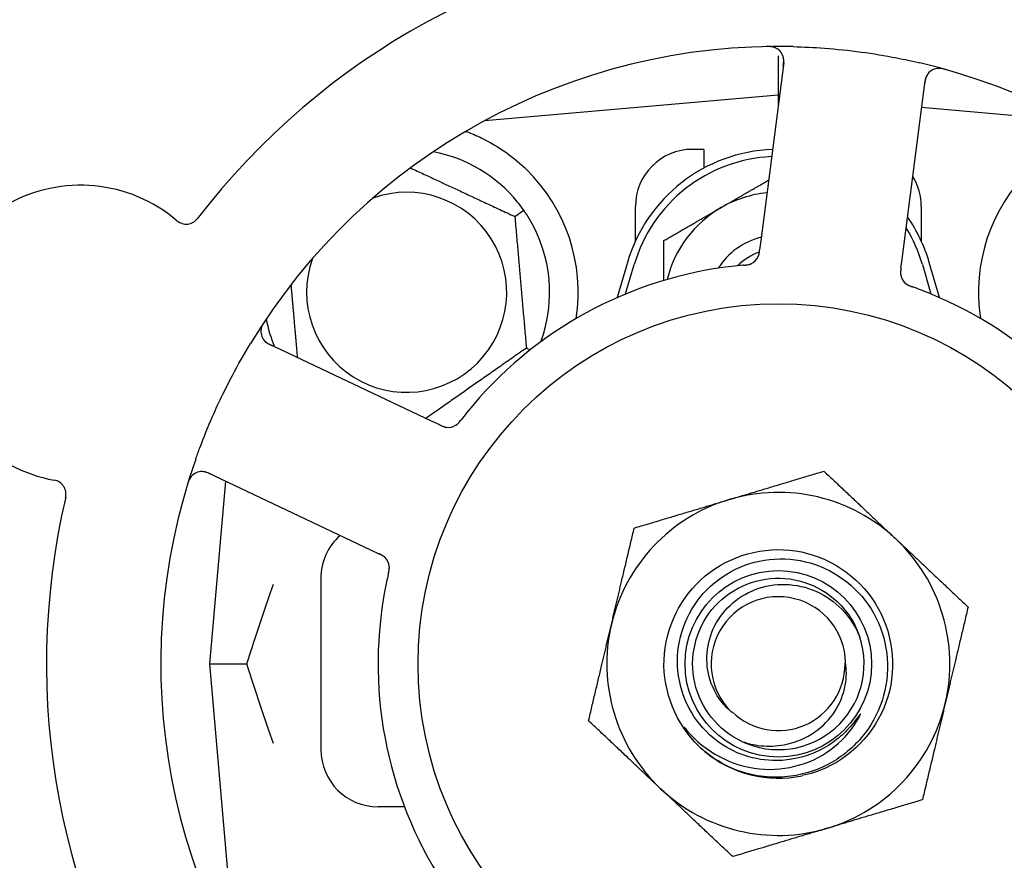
# Model space of a CAD drawing. Header units: inches. Extents: x 24 to 1128, y -58 to 748.
# Tile 47 of 256: x 137.89 to 140.04, y 237.15 to 238.99. Entities that reach past the tile are written whole.
import ezdxf

# ---------------------------------------------------------------- set-up
doc = ezdxf.new("R2010")
doc.units = ezdxf.units.IN
doc.header["$LTSCALE"] = 32
doc.header["$MEASUREMENT"] = 0
doc.layers.add('Dimension (ANSI)', color=7, linetype='Continuous', lineweight=25)
doc.layers.add('Visible (ANSI)', color=7, linetype='Continuous', lineweight=30)
doc.styles.add('Note Text (ANSI)', font='tahoma.ttf')
doc.dimstyles.new('SB Fraction-16 (ANSI)', dxfattribs={"dimscale": 32, "dimtxt": 0.125, "dimasz": 0.098425, "dimexe": 0.125, "dimexo": 0.0625, "dimgap": 0.031496, "dimtad": 0, "dimtih": 1, "dimtoh": 1, "dimdec": 4, "dimrnd": 1e-08, "dimzin": 0, "dimdsep": 46, "dimlunit": 5, "dimtxsty": 'Note Text (ANSI)', "dimcen": 0.09, "dimdle": 0.393701, "dimclrd": 256, "dimclre": 256, "dimclrt": 256, "dimadec": 0, "dimazin": 3, "dimtfac": 0.96, "dimtofl": 0, "dimtmove": 0, "dimatfit": 3, "dimfxl": 1, "dimfrac": 2, "dimtolj": 1, "dimtzin": 12, "dimlwd": -1, "dimlwe": -1, "dimarcsym": 0})

# ---------------------------------------------------------------- blocks, each defined once
blk = doc.blocks.new('*D16')
at = {"layer": 'Defpoints', "color": 0, "transparency": 16777216}
for p in [(169.8497, 459.4837), (76.4594, 171.772), (131.9122, 171.772)]:
    blk.add_point(p, dxfattribs=at)
at = {"layer": 'Dimension (ANSI)', "transparency": 16777216}
for p, q in [((167.8497, 459.4837), (72.4594, 459.4837)), ((76.4594, 456.3341), (76.4594, 319.1609)), ((76.4594, 174.9216), (76.4594, 312.0948)), ((129.9122, 171.772), (72.4594, 171.772))]:
    blk.add_line(p, q, dxfattribs=at)
for points in [[(75.9345, 456.3341), (76.9844, 456.3341), (76.4594, 459.4837)], [(75.9345, 174.9216), (76.9844, 174.9216), (76.4594, 171.772)]]:
    blk.add_solid(points, dxfattribs=at)
at = {"layer": 'Dimension (ANSI)', "transparency": 16777216, "insert": (64.2727, 318.153), "char_height": 4, "attachment_point": 1, "style": 'Note Text (ANSI)'}
blk.add_mtext('\\A1;287 11/16', dxfattribs=at)

msp = doc.modelspace()

# ---------------------------------------------------------------- linework, layer by layer
at = {"layer": 'Visible (ANSI)'}
for p, q in [((139.54541, 238.90794), (139.54541, 238.82195)), ((139.55718, 238.89283), (139.50713, 238.50302)), ((139.81609, 238.46335), (139.86614, 238.85316)), ((139.54541, 238.82195), (138.90343, 238.76578)), ((139.54541, 238.82195), (139.54541, 238.80119)), ((139.54805, 238.82172), (139.54541, 238.82195)), ((140.1874, 238.76578), (139.85862, 238.79455)), ((138.90666, 238.76753), (138.90666, 238.76607)), ((139.38291, 238.7032), (139.35791, 238.7032)), ((139.38291, 238.7032), (139.38291, 238.66237)), ((138.96938, 238.55628), (138.9889, 238.56994)), ((139.23291, 238.50266), (139.23291, 238.5782)), ((139.85791, 238.5782), (139.85791, 238.50266)), ((139.50713, 238.50302), (139.50459, 238.48329)), ((139.21541, 238.4557), (139.19308, 238.37913)), ((139.81356, 238.44364), (139.81609, 238.46335)), ((139.89774, 238.37913), (139.87541, 238.4557)), ((139.21166, 238.38705), (139.23041, 238.45133)), ((139.86041, 238.45133), (139.87916, 238.38705)), ((138.78723, 238.10916), (138.43196, 238.27722)), ((138.99454, 238.2687), (139.00297, 238.26477)), ((138.80519, 238.10066), (138.78723, 238.10916)), ((138.29876, 237.99563), (138.65402, 237.82758)), ((138.33661, 237.97773), (138.30166, 237.5782)), ((138.65402, 237.82758), (138.67201, 237.81907)), ((138.54541, 237.7657), (138.54541, 237.3907)), ((138.30166, 237.5782), (138.38313, 237.5782)), ((138.30166, 237.5782), (138.35783, 236.93622)), ((138.72812, 237.2657), (138.67041, 237.2657))]:
    msp.add_line(p, q, dxfattribs=at)
for radius in [0.7875, 0.20385]:
    msp.add_circle((139.54541, 237.5782), radius, dxfattribs=at)
for centre, radius, start, end in [((139.54541, 237.5782), 1.6, 94.81714, 142.5497), ((139.54541, 237.5782), 1.35, 88.62287, 148.74397), ((139.52618, 238.89681), 0.03125, 352.68342, 90.83549), ((139.54541, 237.5782), 1.35, 16.62287, 76.74397), ((139.89714, 238.84918), 0.03125, 74.53135, 172.68342), ((138.73291, 238.3907), 0.3125, 39.15807, 79.28378), ((139.54541, 238.35945), 0.34375, 92.10255, 163.7398), ((139.35791, 238.5782), 0.125, 90, 180), ((139.54541, 238.35945), 0.32812, 92.55546, 163.7398), ((138.73291, 238.3907), 0.375, 351.21293, 45.72238), ((140.35791, 238.3907), 0.375, 134.27762, 188.78707), ((139.73291, 238.5782), 0.125, 0, 31.69426), ((138.01998, 238.29981), 0.325, 49.56477, 259.80207), ((138.73291, 238.3907), 0.21875, 160.34111, 109.65889), ((139.54541, 238.35945), 0.25, 95.68783, 120), ((139.54541, 238.35945), 0.25, 120, 166.26096), ((138.25104, 238.57097), 0.03125, 229.56477, 322.51231), ((138.73291, 238.3907), 0.3125, 339.72028, 30.84193), ((139.54541, 238.35945), 0.34375, 16.2602, 34.73634), ((139.54541, 238.35945), 0.32812, 16.2602, 31.61609), ((139.54541, 238.35945), 0.15607, 103.81163, 147.53073), ((139.54541, 238.35945), 0.126, 109.2275, 134.92348), ((139.47286, 238.48154), 0.03125, 293.46904, 335.46837), ((139.54541, 237.5782), 0.875, 96.19111, 141.17573), ((139.84382, 238.43391), 0.03125, 190.67765, 232.13682), ((139.54541, 237.5782), 0.875, 24.19111, 69.17573), ((138.73291, 238.3907), 0.3125, 190.71622, 202.42184), ((138.44533, 238.30547), 0.03125, 146.53135, 244.68342), ((138.82379, 238.12643), 0.03125, 262.67765, 304.13682), ((139.54541, 237.5782), 1.35, 160.62287, 220.74397), ((138.2854, 237.96739), 0.03125, 64.68342, 162.83549), ((137.95691, 237.94919), 0.03125, 346.85452, 79.80207), ((139.54541, 237.5782), 1.6, 166.81714, 214.5497), ((139.54541, 237.5782), 0.375, 46.68342, 106.68342), ((139.54541, 237.5782), 0.375, 106.68342, 166.68342), ((138.67041, 237.7657), 0.125, 131.64189, 180), ((139.54541, 237.5782), 0.375, 346.68342, 46.68342), ((138.66386, 237.78835), 0.03125, 5.46904, 47.46837), ((139.54541, 237.5782), 0.875, 168.19111, 213.17573), ((139.54541, 237.5782), 0.14696, 1.25861, 225.29572), ((139.54541, 237.5782), 0.375, 166.68342, 226.68342), ((139.54541, 237.5782), 0.1875, 244.71096, 18.15663), ((139.54541, 237.5782), 0.14583, 226.55117, 0.00317), ((139.54541, 237.5782), 0.375, 286.68342, 346.68342), ((138.67041, 237.3907), 0.125, 180, 270), ((139.54541, 237.5782), 0.25, 226.19222, 229.96044), ((139.54541, 237.5782), 0.25, 229.96044, 282.10596), ((139.54541, 237.5782), 0.375, 226.68342, 286.68342)]:
    msp.add_arc(centre, radius, start, end, dxfattribs=at)
for points, knots in [([(139.53936, 238.92515), (139.5391, 238.92526), (139.53877, 238.9254), (139.53765, 238.92585), (139.53677, 238.92616), (139.53475, 238.92673), (139.53352, 238.92702), (139.53135, 238.92738), (139.53066, 238.92747), (139.52891, 238.92768), (139.52781, 238.92778), (139.52548, 238.92792), (139.52422, 238.92796), (139.52225, 238.92798), (139.52152, 238.92798), (139.52006, 238.92796), (139.51935, 238.92795), (139.51863, 238.92794)], [0.051298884, 0.051298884, 0.051298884, 0.051298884, 0.057269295, 0.057269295, 0.069785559, 0.069785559, 0.08363266, 0.08363266, 0.08945843, 0.08945843, 0.097820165, 0.097820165, 0.107290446, 0.107290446, 0.113094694, 0.113094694, 0.118968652, 0.118968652, 0.118968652, 0.118968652]), ([(139.57786, 238.92781), (139.60078, 238.92726), (139.62354, 238.92613), (139.67288, 238.92244), (139.69975, 238.91962), (139.7527, 238.91245), (139.77848, 238.90819), (139.82107, 238.89987), (139.83803, 238.89622), (139.85497, 238.89223)], [-0.73118965, -0.73118965, -0.73118965, -0.73118965, -0.55244576, -0.55244576, -0.34137939, -0.34137939, -0.13566771, -0.13566771, 0, 0, 0, 0]), ([(139.55614, 238.88479), (139.55626, 238.88572), (139.55639, 238.88667), (139.55682, 238.89033), (139.55706, 238.89304), (139.55717, 238.89759), (139.55709, 238.89954), (139.55674, 238.90271), (139.55647, 238.90413), (139.55591, 238.90634), (139.55565, 238.90716), (139.55535, 238.90801), (139.55528, 238.90819), (139.55523, 238.90834)], [0, 0, 0, 0, 0.007248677, 0.007248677, 0.028564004, 0.028564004, 0.047482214, 0.047482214, 0.065361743, 0.065361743, 0.076705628, 0.076705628, 0.079955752, 0.079955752, 0.079955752, 0.079955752]), ([(139.87189, 238.8676), (139.87172, 238.86736), (139.87151, 238.86706), (139.87054, 238.86555), (139.8697, 238.86401), (139.86845, 238.86109), (139.86794, 238.85967), (139.86688, 238.85594), (139.86636, 238.85355), (139.86578, 238.85003), (139.86562, 238.849), (139.86535, 238.84701), (139.86523, 238.84605), (139.86511, 238.8451)], [0.058736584, 0.058736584, 0.058736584, 0.058736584, 0.064782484, 0.064782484, 0.086145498, 0.086145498, 0.103238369, 0.103238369, 0.123434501, 0.123434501, 0.131598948, 0.131598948, 0.13893919, 0.13893919, 0.13893919, 0.13893919]), ([(139.91228, 238.8774), (139.91167, 238.87757), (139.91108, 238.87774), (139.90946, 238.87818), (139.90842, 238.87845), (139.90648, 238.87892), (139.90558, 238.87912), (139.90325, 238.87959), (139.9018, 238.87982), (139.89927, 238.88013), (139.89814, 238.88022), (139.89621, 238.88029), (139.89538, 238.88028), (139.89372, 238.88021), (139.89293, 238.88013), (139.89204, 238.88001), (139.89185, 238.87998), (139.89169, 238.87995)], [0, 0, 0, 0, 0.005149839, 0.005149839, 0.013554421, 0.013554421, 0.020527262, 0.020527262, 0.031641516, 0.031641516, 0.041623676, 0.041623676, 0.051235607, 0.051235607, 0.06373445, 0.06373445, 0.067355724, 0.067355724, 0.067355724, 0.067355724]), ([(138.86401, 238.74204), (138.87481, 238.73801), (138.88584, 238.73329), (138.91396, 238.71971), (138.93358, 238.70834), (138.96731, 238.684), (138.98173, 238.67185), (138.99471, 238.65919)], [1.39731378, 1.39731378, 1.39731378, 1.39731378, 1.49356897, 1.49356897, 1.66386875, 1.66386875, 1.79881771, 1.79881771, 1.79881771, 1.79881771]), ([(139.50074, 238.46742), (139.50078, 238.4675), (139.50082, 238.46759), (139.50095, 238.46786), (139.50105, 238.46807), (139.50146, 238.46898), (139.50181, 238.46985), (139.50254, 238.472), (139.50292, 238.47338), (139.50355, 238.47623), (139.50381, 238.47772), (139.50414, 238.47988), (139.50423, 238.48055), (139.50437, 238.48157), (139.50442, 238.48191), (139.5045, 238.48258), (139.50454, 238.48291), (139.50459, 238.48324)], [0.038929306, 0.038929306, 0.038929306, 0.038929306, 0.040726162, 0.040726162, 0.043941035, 0.043941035, 0.054249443, 0.054249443, 0.066768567, 0.066768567, 0.078206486, 0.078206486, 0.083402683, 0.083402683, 0.086046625, 0.086046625, 0.088630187, 0.088630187, 0.088630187, 0.088630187]), ([(139.5011, 238.46814), (139.5011, 238.46814), (139.5011, 238.46815), (139.50113, 238.46821), (139.50122, 238.46842), (139.5015, 238.46905), (139.50171, 238.46955), (139.50215, 238.47068), (139.50237, 238.47132), (139.50261, 238.47213), (139.50268, 238.47234), (139.5031, 238.47387), (139.50349, 238.47566), (139.50396, 238.47857), (139.50408, 238.47944), (139.50427, 238.48081), (139.50433, 238.48128), (139.50446, 238.48224), (139.50452, 238.48275), (139.50459, 238.48324)], [0.028019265, 0.028019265, 0.028019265, 0.028019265, 0.028672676, 0.028672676, 0.033062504, 0.033062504, 0.040781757, 0.040781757, 0.051074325, 0.051074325, 0.054504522, 0.054504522, 0.075062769, 0.075062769, 0.083066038, 0.083066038, 0.087153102, 0.087153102, 0.091266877, 0.091266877, 0.091266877, 0.091266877]), ([(139.46946, 238.4499), (139.46898, 238.44986), (139.46848, 238.44981), (139.46793, 238.44976), (139.46305, 238.44933), (139.45639, 238.44868), (139.45105, 238.4481)], [0.48080563, 0.48080563, 0.48080563, 0.48080563, 0.5329828, 0.5329828, 0.5329828, 1, 1, 1, 1]), ([(139.4695, 238.4499), (139.4698, 238.44993), (139.4701, 238.44995), (139.4709, 238.45003), (139.47141, 238.45007), (139.47299, 238.45022), (139.47408, 238.45034), (139.47634, 238.45062), (139.47752, 238.4508), (139.47985, 238.45122), (139.48094, 238.45147), (139.48308, 238.45205), (139.48402, 238.45238), (139.48518, 238.45283), (139.48549, 238.45296), (139.48573, 238.45306)], [0.001596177, 0.001596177, 0.001596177, 0.001596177, 0.00393777, 0.00393777, 0.007842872, 0.007842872, 0.016055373, 0.016055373, 0.025513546, 0.025513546, 0.037191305, 0.037191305, 0.054193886, 0.054193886, 0.06155888, 0.06155888, 0.06155888, 0.06155888]), ([(139.4695, 238.4499), (139.47004, 238.44995), (139.47059, 238.45), (139.47167, 238.45009), (139.47221, 238.45014), (139.47402, 238.45032), (139.47529, 238.45046), (139.47734, 238.45075), (139.47819, 238.45088), (139.48009, 238.45124), (139.48108, 238.45147), (139.48281, 238.45195), (139.48358, 238.45221), (139.48479, 238.45266), (139.48528, 238.45287), (139.48558, 238.45299), (139.48562, 238.45301), (139.48563, 238.45302), (139.48563, 238.45302), (139.48563, 238.45302)], [0, 0, 0, 0, 0.004180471, 0.004180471, 0.008305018, 0.008305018, 0.018114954, 0.018114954, 0.025612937, 0.025612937, 0.036850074, 0.036850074, 0.047489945, 0.047489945, 0.056089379, 0.056089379, 0.058286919, 0.058286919, 0.058652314, 0.058652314, 0.058652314, 0.058652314]), ([(139.81356, 238.44364), (139.81349, 238.44312), (139.81342, 238.44259), (139.8133, 238.44156), (139.81323, 238.44106), (139.8131, 238.43993), (139.81303, 238.43931), (139.8128, 238.43709), (139.81269, 238.43567), (139.81262, 238.43343), (139.81264, 238.43246), (139.81275, 238.4307), (139.81283, 238.42993), (139.81301, 238.42867), (139.81311, 238.42812), (139.81317, 238.42779), (139.81318, 238.42775), (139.81318, 238.42775), (139.81318, 238.42775), (139.81318, 238.42775)], [0, 0, 0, 0, 0.004355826, 0.004355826, 0.008687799, 0.008687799, 0.014307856, 0.014307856, 0.029588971, 0.029588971, 0.043844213, 0.043844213, 0.054171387, 0.054171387, 0.06195455, 0.06195455, 0.063871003, 0.063871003, 0.063878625, 0.063878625, 0.063878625, 0.063878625]), ([(139.81355, 238.4436), (139.81352, 238.4433), (139.81348, 238.44301), (139.81327, 238.44139), (139.8131, 238.44002), (139.81283, 238.43716), (139.81273, 238.43564), (139.81268, 238.43294), (139.81272, 238.43172), (139.8129, 238.42946), (139.81307, 238.42838), (139.81324, 238.42748), (139.81327, 238.42735), (139.81329, 238.42723)], [0, 0, 0, 0, 0.002309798, 0.002309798, 0.012623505, 0.012623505, 0.02433842, 0.02433842, 0.035397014, 0.035397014, 0.047442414, 0.047442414, 0.049661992, 0.049661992, 0.049661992, 0.049661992]), ([(139.82404, 238.40971), (139.82423, 238.40957), (139.82446, 238.40938), (139.82517, 238.40886), (139.8257, 238.40849), (139.82683, 238.40777), (139.82743, 238.4074), (139.82867, 238.40673), (139.82929, 238.40641), (139.8308, 238.40568), (139.83174, 238.40526), (139.83315, 238.40467), (139.83357, 238.4045), (139.83512, 238.40389), (139.83628, 238.40346), (139.8378, 238.40291), (139.83818, 238.40277), (139.83872, 238.40258), (139.83889, 238.40252), (139.83905, 238.40246)], [0.044252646, 0.044252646, 0.044252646, 0.044252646, 0.05067159, 0.05067159, 0.061250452, 0.061250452, 0.07105005, 0.07105005, 0.078610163, 0.078610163, 0.087196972, 0.087196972, 0.090753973, 0.090753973, 0.100050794, 0.100050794, 0.103147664, 0.103147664, 0.104517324, 0.104517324, 0.104517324, 0.104517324]), ([(139.82434, 238.40948), (139.82434, 238.40948), (139.82436, 238.40946), (139.82447, 238.40937), (139.82458, 238.40929), (139.82494, 238.40901), (139.82523, 238.4088), (139.82624, 238.4081), (139.82703, 238.40759), (139.82878, 238.40662), (139.82972, 238.40615), (139.83194, 238.40513), (139.83329, 238.40458), (139.83592, 238.40358), (139.83723, 238.40311), (139.83869, 238.40259), (139.83887, 238.40252), (139.83905, 238.40246)], [0.030853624, 0.030853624, 0.030853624, 0.030853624, 0.032941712, 0.032941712, 0.036385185, 0.036385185, 0.042347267, 0.042347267, 0.055267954, 0.055267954, 0.065838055, 0.065838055, 0.077516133, 0.077516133, 0.087897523, 0.087897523, 0.089364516, 0.089364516, 0.089364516, 0.089364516]), ([(138.42317, 238.32859), (138.42282, 238.32806), (138.42248, 238.32755), (138.42156, 238.32615), (138.42097, 238.32524), (138.41993, 238.32354), (138.41946, 238.32275), (138.4183, 238.32068), (138.41763, 238.31937), (138.41655, 238.31706), (138.41612, 238.31601), (138.41546, 238.3142), (138.41521, 238.31341), (138.41476, 238.31181), (138.41459, 238.31103), (138.41443, 238.31014), (138.4144, 238.30996), (138.41438, 238.3098)], [0, 0, 0, 0, 0.005149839, 0.005149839, 0.013554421, 0.013554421, 0.020527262, 0.020527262, 0.031641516, 0.031641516, 0.041623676, 0.041623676, 0.051235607, 0.051235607, 0.06373445, 0.06373445, 0.067355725, 0.067355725, 0.067355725, 0.067355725]), ([(138.42001, 238.28715), (138.42019, 238.28691), (138.42041, 238.28662), (138.42154, 238.28523), (138.42275, 238.28396), (138.42513, 238.28187), (138.42633, 238.28094), (138.42955, 238.27878), (138.43166, 238.27754), (138.43483, 238.27591), (138.43577, 238.27544), (138.43757, 238.27456), (138.43844, 238.27415), (138.43931, 238.27374)], [0.058736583, 0.058736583, 0.058736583, 0.058736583, 0.064782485, 0.064782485, 0.086145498, 0.086145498, 0.103238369, 0.103238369, 0.123434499, 0.123434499, 0.131598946, 0.131598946, 0.138939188, 0.138939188, 0.138939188, 0.138939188]), ([(138.27188, 238.02611), (138.27477, 238.03432), (138.27774, 238.04251), (138.28941, 238.07376), (138.29859, 238.0964), (138.31562, 238.13538), (138.32318, 238.15176), (138.33778, 238.18182), (138.34472, 238.19552), (138.3643, 238.23256), (138.37742, 238.25571), (138.39135, 238.27867)], [-0.73117437, -0.73117437, -0.73117437, -0.73117437, -0.66329539, -0.66329539, -0.47009836, -0.47009836, -0.32966499, -0.32966499, -0.20932583, -0.20932583, 0, 0, 0, 0]), ([(138.8407, 238.10015), (138.84089, 238.10028), (138.84114, 238.10045), (138.84186, 238.10096), (138.84237, 238.10134), (138.84341, 238.1022), (138.84394, 238.10266), (138.84497, 238.10363), (138.84546, 238.10411), (138.84662, 238.10533), (138.84731, 238.10609), (138.8483, 238.10725), (138.8486, 238.1076), (138.84966, 238.10888), (138.85043, 238.10985), (138.85142, 238.11113), (138.85167, 238.11145), (138.85202, 238.1119), (138.85213, 238.11204), (138.85224, 238.11218)], [0.044252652, 0.044252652, 0.044252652, 0.044252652, 0.050671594, 0.050671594, 0.061250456, 0.061250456, 0.071050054, 0.071050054, 0.078610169, 0.078610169, 0.087196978, 0.087196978, 0.090753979, 0.090753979, 0.100050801, 0.100050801, 0.10314767, 0.10314767, 0.10451733, 0.10451733, 0.10451733, 0.10451733]), ([(138.84101, 238.10035), (138.84101, 238.10035), (138.84104, 238.10037), (138.84115, 238.10045), (138.84127, 238.10052), (138.84164, 238.10078), (138.84193, 238.10099), (138.84291, 238.10174), (138.84364, 238.10233), (138.8451, 238.1037), (138.84584, 238.10444), (138.84749, 238.10624), (138.84844, 238.10735), (138.85021, 238.10955), (138.85106, 238.11065), (138.852, 238.11188), (138.85212, 238.11203), (138.85224, 238.11218)], [0.030853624, 0.030853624, 0.030853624, 0.030853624, 0.032941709, 0.032941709, 0.03638518, 0.03638518, 0.042347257, 0.042347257, 0.055267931, 0.055267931, 0.065838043, 0.065838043, 0.077516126, 0.077516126, 0.087897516, 0.087897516, 0.089364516, 0.089364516, 0.089364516, 0.089364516]), ([(138.80519, 238.10066), (138.80567, 238.10044), (138.80615, 238.10021), (138.80708, 238.09977), (138.80754, 238.09955), (138.80857, 238.09908), (138.80914, 238.09882), (138.81118, 238.09791), (138.81251, 238.09737), (138.81461, 238.09662), (138.81554, 238.09633), (138.81725, 238.09589), (138.818, 238.09573), (138.81926, 238.09551), (138.81982, 238.09543), (138.82014, 238.09539), (138.82019, 238.09539), (138.82019, 238.09539), (138.82019, 238.09539), (138.82019, 238.09539)], [0, 0, 0, 0, 0.004355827, 0.004355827, 0.008687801, 0.008687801, 0.014307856, 0.014307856, 0.029588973, 0.029588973, 0.043844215, 0.043844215, 0.054171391, 0.054171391, 0.061954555, 0.061954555, 0.063871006, 0.063871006, 0.063878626, 0.063878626, 0.063878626, 0.063878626]), ([(138.80523, 238.10064), (138.8055, 238.10052), (138.80577, 238.10039), (138.80725, 238.09969), (138.8085, 238.09911), (138.81113, 238.09796), (138.81254, 238.0974), (138.81509, 238.09652), (138.81627, 238.09618), (138.81848, 238.09565), (138.81955, 238.09548), (138.82047, 238.09536), (138.8206, 238.09535), (138.82071, 238.09533)], [0, 0, 0, 0, 0.002309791, 0.002309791, 0.012623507, 0.012623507, 0.024338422, 0.024338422, 0.035397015, 0.035397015, 0.047442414, 0.047442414, 0.049661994, 0.049661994, 0.049661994, 0.049661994]), ([(138.26252, 237.98867), (138.26233, 237.98846), (138.26209, 237.98819), (138.26132, 237.98727), (138.26076, 237.98652), (138.25959, 237.98478), (138.25893, 237.9837), (138.25792, 237.98175), (138.25762, 237.98112), (138.25688, 237.97952), (138.25645, 237.9785), (138.25559, 237.97633), (138.25517, 237.97514), (138.25454, 237.97328), (138.25431, 237.97258), (138.25388, 237.97119), (138.25367, 237.97052), (138.25346, 237.96983)], [0.051298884, 0.051298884, 0.051298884, 0.051298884, 0.057269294, 0.057269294, 0.069785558, 0.069785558, 0.083632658, 0.083632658, 0.089458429, 0.089458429, 0.097820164, 0.097820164, 0.107290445, 0.107290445, 0.113094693, 0.113094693, 0.118968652, 0.118968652, 0.118968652, 0.118968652]), ([(138.30609, 237.99217), (138.30524, 237.99257), (138.30438, 237.99298), (138.30103, 237.99452), (138.29853, 237.99559), (138.29423, 237.9971), (138.29235, 237.99762), (138.28923, 237.99827), (138.28779, 237.99846), (138.28552, 237.9986), (138.28466, 237.99861), (138.28376, 237.99859), (138.28357, 237.99858), (138.2834, 237.99857)], [0, 0, 0, 0, 0.007248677, 0.007248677, 0.028564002, 0.028564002, 0.047482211, 0.047482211, 0.06536174, 0.06536174, 0.076705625, 0.076705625, 0.079955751, 0.079955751, 0.079955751, 0.079955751]), ([(139.37235, 237.39778), (139.32169, 237.44638), (139.29303, 237.51709), (139.29557, 237.58725), (139.29811, 237.65738), (139.33179, 237.72582), (139.3858, 237.77062), (139.4398, 237.81541), (139.51326, 237.83586), (139.58263, 237.82541), (139.65362, 237.81473), (139.71911, 237.7718), (139.75724, 237.71097), (139.79497, 237.65077), (139.80528, 237.57409), (139.78478, 237.50606), (139.7643, 237.43811), (139.71343, 237.37994), (139.64881, 237.35059), (139.63249, 237.34317), (139.61536, 237.33763), (139.59783, 237.33395)], [5.2445607, 5.2445607, 5.2445607, 5.2445607, 6.086966, 6.086966, 6.086966, 6.9291128, 6.9291128, 6.9291128, 7.7710085, 7.7710085, 7.7710085, 8.6324711, 8.6324711, 8.6324711, 9.4850832, 9.4850832, 9.4850832, 10.3367446, 10.3367446, 10.3367446, 10.5518672, 10.5518672, 10.5518672, 10.5518672]), ([(138.68591, 237.8105), (138.68585, 237.81056), (138.68577, 237.81063), (138.68555, 237.81084), (138.68539, 237.81099), (138.68465, 237.81167), (138.68393, 237.81227), (138.68211, 237.81363), (138.68092, 237.81442), (138.6784, 237.8159), (138.67706, 237.81661), (138.67511, 237.81758), (138.6745, 237.81788), (138.67357, 237.81833), (138.67326, 237.81847), (138.67265, 237.81876), (138.67235, 237.81891), (138.67205, 237.81905)], [0.038929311, 0.038929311, 0.038929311, 0.038929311, 0.040726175, 0.040726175, 0.043941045, 0.043941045, 0.054249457, 0.054249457, 0.066768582, 0.066768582, 0.078206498, 0.078206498, 0.083402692, 0.083402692, 0.086046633, 0.086046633, 0.088630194, 0.088630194, 0.088630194, 0.088630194]), ([(138.68533, 237.81106), (138.68533, 237.81106), (138.68533, 237.81107), (138.68528, 237.81111), (138.68511, 237.81127), (138.6846, 237.81173), (138.68419, 237.81208), (138.68324, 237.81285), (138.68271, 237.81325), (138.68201, 237.81374), (138.68183, 237.81386), (138.6805, 237.81474), (138.67892, 237.81566), (138.6763, 237.81701), (138.67551, 237.8174), (138.67427, 237.81799), (138.67384, 237.8182), (138.67296, 237.81862), (138.6725, 237.81884), (138.67205, 237.81905)], [0.028019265, 0.028019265, 0.028019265, 0.028019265, 0.028672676, 0.028672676, 0.033062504, 0.033062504, 0.040781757, 0.040781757, 0.051074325, 0.051074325, 0.054504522, 0.054504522, 0.07506277, 0.07506277, 0.083066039, 0.083066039, 0.087153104, 0.087153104, 0.091266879, 0.091266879, 0.091266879, 0.091266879]), ([(139.53263, 237.36696), (139.50914, 237.36774), (139.48595, 237.37242), (139.44184, 237.38922), (139.42124, 237.40129), (139.38136, 237.43453), (139.36346, 237.45667), (139.33695, 237.5068), (139.32871, 237.53436), (139.32317, 237.59139), (139.32604, 237.62032), (139.34274, 237.67574), (139.35652, 237.70168), (139.3934, 237.74706), (139.41622, 237.76601), (139.46809, 237.79427), (139.49668, 237.80322), (139.55598, 237.80974), (139.58613, 237.80713), (139.64403, 237.79047), (139.6712, 237.77647), (139.71889, 237.73871), (139.7389, 237.71522), (139.76897, 237.66165), (139.77865, 237.63204), (139.7862, 237.57049), (139.78389, 237.53912), (139.76734, 237.47874), (139.75316, 237.45033), (139.71456, 237.40029), (139.69043, 237.3792), (139.6352, 237.34727), (139.60459, 237.33683), (139.57284, 237.33253)], [-3.5801326, -3.5801326, -3.5801326, -3.5801326, -3.4004535, -3.4004535, -3.2191752, -3.2191752, -3.0035583, -3.0035583, -2.7857358, -2.7857358, -2.5657084, -2.5657084, -2.3434763, -2.3434763, -2.1190401, -2.1190401, -1.8924003, -1.8924003, -1.6635571, -1.6635571, -1.4325112, -1.4325112, -1.1992628, -1.1992628, -0.9638125, -0.9638125, -0.7261606, -0.7261606, -0.4863077, -0.4863077, -0.244254, -0.244254, 0, 0, 0, 0]), ([(138.69292, 237.77537), (138.69298, 237.77567), (138.69305, 237.77596), (138.69323, 237.77675), (138.69334, 237.77724), (138.69369, 237.77879), (138.69391, 237.77986), (138.69434, 237.7821), (138.69454, 237.78329), (138.69486, 237.78563), (138.69496, 237.78674), (138.69507, 237.78895), (138.69505, 237.78995), (138.69498, 237.79119), (138.69495, 237.79153), (138.69492, 237.79179)], [0.001596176, 0.001596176, 0.001596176, 0.001596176, 0.003937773, 0.003937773, 0.007842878, 0.007842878, 0.016055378, 0.016055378, 0.025513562, 0.025513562, 0.03719134, 0.03719134, 0.0541939, 0.0541939, 0.061558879, 0.061558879, 0.061558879, 0.061558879]), ([(138.69292, 237.77537), (138.69304, 237.77591), (138.69316, 237.77644), (138.69341, 237.7775), (138.69353, 237.77803), (138.69392, 237.77981), (138.69417, 237.78105), (138.69454, 237.7831), (138.69467, 237.78394), (138.69492, 237.78586), (138.695, 237.78688), (138.69508, 237.78867), (138.69507, 237.78948), (138.69502, 237.79077), (138.69497, 237.7913), (138.69494, 237.79162), (138.69494, 237.79166), (138.69494, 237.79168), (138.69494, 237.79168), (138.69494, 237.79168)], [0, 0, 0, 0, 0.004180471, 0.004180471, 0.008305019, 0.008305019, 0.018114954, 0.018114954, 0.025612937, 0.025612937, 0.036850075, 0.036850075, 0.047489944, 0.047489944, 0.05608938, 0.05608938, 0.05828692, 0.05828692, 0.058652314, 0.058652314, 0.058652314, 0.058652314]), ([(138.69291, 237.77534), (138.6928, 237.77487), (138.69268, 237.77437), (138.69256, 237.77384), (138.69147, 237.76907), (138.69003, 237.76253), (138.68893, 237.75727)], [0.48080563, 0.48080563, 0.48080563, 0.48080563, 0.5329828, 0.5329828, 0.5329828, 1, 1, 1, 1]), ([(139.46531, 237.40867), (139.41403, 237.4329), (139.37499, 237.48161), (139.36251, 237.53694), (139.35003, 237.59227), (139.36437, 237.65302), (139.40028, 237.69692), (139.43612, 237.74073), (139.49266, 237.76682), (139.54925, 237.76566), (139.60594, 237.7645), (139.66146, 237.73601), (139.69546, 237.69063), (139.70769, 237.67432), (139.71703, 237.65595), (139.7233, 237.63657)], [5.153766, 5.153766, 5.153766, 5.153766, 6.061332, 6.061332, 6.061332, 6.968806, 6.968806, 6.968806, 7.8744508, 7.8744508, 7.8744508, 8.7817425, 8.7817425, 8.7817425, 9.107885, 9.107885, 9.107885, 9.107885]), ([(139.44203, 237.47375), (139.43285, 237.48155), (139.42466, 237.49046), (139.40982, 237.51113), (139.40351, 237.52302), (139.39181, 237.55445), (139.38859, 237.57454), (139.38998, 237.6154), (139.39478, 237.63576), (139.41207, 237.67405), (139.42459, 237.69152), (139.45597, 237.72113), (139.47468, 237.73283), (139.51603, 237.74868), (139.53834, 237.75249), (139.58375, 237.7514), (139.60639, 237.74631), (139.64901, 237.72758), (139.66848, 237.71393), (139.70157, 237.67958), (139.7147, 237.65907), (139.72357, 237.63663)], [-1.5503297, -1.5503297, -1.5503297, -1.5503297, -1.4577971, -1.4577971, -1.3550285, -1.3550285, -1.200467, -1.200467, -1.0416694, -1.0416694, -0.8786368, -0.8786368, -0.7113708, -0.7113708, -0.5398726, -0.5398726, -0.3641439, -0.3641439, -0.1841858, -0.1841858, 0, 0, 0, 0]), ([(139.46531, 237.40867), (139.48104, 237.40319), (139.49743, 237.39984), (139.53081, 237.39769), (139.54764, 237.39896), (139.58599, 237.40745), (139.60679, 237.41649), (139.64281, 237.44163), (139.65789, 237.45719), (139.6805, 237.4925), (139.68813, 237.51169), (139.6947, 237.54824), (139.69493, 237.56501), (139.69233, 237.58143)], [-0.89666376, -0.89666376, -0.89666376, -0.89666376, -0.7697294, -0.7697294, -0.64162523, -0.64162523, -0.47009117, -0.47009117, -0.30597672, -0.30597672, -0.14928046, -0.14928046, -0.02134877, -0.02134877, -0.02134877, -0.02134877]), ([(139.72183, 237.46133), (139.72263, 237.4628), (139.72349, 237.46446), (139.72446, 237.46657), (139.72488, 237.46755), (139.72512, 237.46836), (139.72516, 237.46852), (139.72518, 237.4687), (139.72518, 237.46875), (139.72516, 237.46882), (139.72516, 237.46884), (139.72514, 237.46887), (139.72513, 237.46888), (139.7251, 237.4689), (139.72509, 237.4689), (139.72505, 237.4689), (139.72502, 237.46889), (139.72495, 237.46886), (139.7249, 237.46883), (139.72471, 237.46869), (139.72452, 237.4685), (139.72366, 237.46754), (139.7227, 237.46626), (139.71696, 237.45847), (139.70747, 237.44479), (139.69227, 237.42976)], [-0.32002064, -0.32002064, -0.32002064, -0.32002064, -0.25037654, -0.25037654, -0.22022079, -0.22022079, -0.21319305, -0.21319305, -0.21059304, -0.21059304, -0.20923641, -0.20923641, -0.20821255, -0.20821255, -0.20712521, -0.20712521, -0.2055378, -0.2055378, -0.20262718, -0.20262718, -0.19315319, -0.19315319, -0.1629071, -0.1629071, 0, 0, 0, 0]), ([(139.3456, 237.43266), (139.36543, 237.40931), (139.38943, 237.38987), (139.44364, 237.36096), (139.47339, 237.35184), (139.5338, 237.34582), (139.56383, 237.34862), (139.6202, 237.36552), (139.64607, 237.37911), (139.69031, 237.41502), (139.70845, 237.43672), (139.72183, 237.46133)], [-1.1317323, -1.1317323, -1.1317323, -1.1317323, -0.8984595, -0.8984595, -0.6634575, -0.6634575, -0.435379, -0.435379, -0.2142259, -0.2142259, 0, 0, 0, 0]), ([(139.37235, 237.39778), (139.36452, 237.40533), (139.35716, 237.41347), (139.34514, 237.42903), (139.34146, 237.43478), (139.33963, 237.43816), (139.3393, 237.43879), (139.33909, 237.43935), (139.33905, 237.43947), (139.33903, 237.43961), (139.33903, 237.43965), (139.33903, 237.4397), (139.33904, 237.43972), (139.33905, 237.43975), (139.33906, 237.43976), (139.33908, 237.43977), (139.33909, 237.43978), (139.33913, 237.43978), (139.33915, 237.43977), (139.33923, 237.43975), (139.33928, 237.43972), (139.34013, 237.43915), (139.34246, 237.43636), (139.3456, 237.43266)], [-0.28928031, -0.28928031, -0.28928031, -0.28928031, -0.16787143, -0.16787143, -0.06646306, -0.06646306, -0.04917499, -0.04917499, -0.04476579, -0.04476579, -0.04306859, -0.04306859, -0.04215282, -0.04215282, -0.04143605, -0.04143605, -0.040655, -0.040655, -0.03948059, -0.03948059, -0.0370912, -0.0370912, 0, 0, 0, 0]), ([(139.69227, 237.42976), (139.68236, 237.41995), (139.67159, 237.41113), (139.64641, 237.39426), (139.63184, 237.38672), (139.58975, 237.37074), (139.56126, 237.36602), (139.53263, 237.36696)], [-0.44935864, -0.44935864, -0.44935864, -0.44935864, -0.34320731, -0.34320731, -0.21838639, -0.21838639, 0, 0, 0, 0]), ([(139.57284, 237.33253), (139.55538, 237.33016), (139.53771, 237.32972), (139.50232, 237.33267), (139.4847, 237.33612), (139.43722, 237.351), (139.40893, 237.36641), (139.38458, 237.3868)], [-0.51193076, -0.51193076, -0.51193076, -0.51193076, -0.37804019, -0.37804019, -0.24204071, -0.24204071, 0, 0, 0, 0])]:
    msp.add_open_spline(points, degree=3, knots=knots, dxfattribs=at)
for points, weights in [([(138.86088, 238.74178), (138.86244, 238.74191), (138.86401, 238.74204)], [0.999914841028, 0.999914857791, 0.999914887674]), ([(138.74133, 238.66262), (138.85198, 238.61103), (138.96938, 238.55628)], [1.07748863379, 1.18694802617, 1.04422863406]), ([(139.42041, 238.57596), (139.46962, 238.60437), (139.52418, 238.63587)], [1, 1.03200893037, 1.01002889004]), ([(139.29541, 238.50379), (139.3624, 238.54246), (139.42041, 238.57596)], [1, 1.0379548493, 1]), ([(138.96938, 238.55628), (138.98196, 238.41249), (138.99454, 238.2687)], [1.04422863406, 1.20577136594, 1.04422863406]), ([(139.29541, 238.41673), (139.29541, 238.45769), (139.29541, 238.50379)], [1.01840264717, 1.02228011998, 1]), ([(138.49447, 238.24765), (138.48713, 238.33154), (138.48045, 238.40788)], [1.06521891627, 1.14516515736, 1.11819795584]), ([(138.99454, 238.2687), (138.88287, 238.19051), (138.77497, 238.11496)], [1.04422863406, 1.19550179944, 1.06346205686]), ([(139.43775, 237.93742), (139.53401, 237.96626), (139.64515, 237.99957)], [1, 1.0379548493, 1]), ([(139.64515, 237.99957), (139.72956, 237.91997), (139.80267, 237.85104)], [1, 1.0379548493, 1]), ([(139.23036, 237.87526), (139.3415, 237.90857), (139.43775, 237.93742)], [1, 1.0379548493, 1]), ([(139.18049, 237.66458), (139.20364, 237.76235), (139.23036, 237.87526)], [1, 1.0379548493, 1]), ([(139.80267, 237.85104), (139.87578, 237.78211), (139.9602, 237.70251)], [1, 1.0379548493, 1]), ([(139.9602, 237.70251), (139.93347, 237.58961), (139.91033, 237.49183)], [1, 1.0379548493, 1]), ([(139.13063, 237.45389), (139.15735, 237.5668), (139.18049, 237.66458)], [1, 1.0379548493, 1]), ([(139.91033, 237.49183), (139.88718, 237.39405), (139.86046, 237.28114)], [1, 1.0379548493, 1]), ([(139.28815, 237.30536), (139.21504, 237.37429), (139.13063, 237.45389)], [1, 1.0379548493, 1]), ([(139.44567, 237.15683), (139.36126, 237.23643), (139.28815, 237.30536)], [1, 1.0379548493, 1]), ([(139.86046, 237.28114), (139.74932, 237.24783), (139.65307, 237.21899)], [1, 1.0379548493, 1]), ([(139.65307, 237.21899), (139.55682, 237.19014), (139.44567, 237.15683)], [1, 1.0379548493, 1])]:
    msp.add_rational_spline(points, weights, degree=2, dxfattribs=at)
for points in [[(138.9889, 238.56994), (138.98452, 238.57619), (138.97979, 238.58243), (138.97523, 238.58803)], [(139.00122, 238.55091), (138.99751, 238.55712), (138.99326, 238.5637), (138.9889, 238.56994)], [(139.85648, 238.39604), (139.85089, 238.39817), (139.8437, 238.4008), (139.83905, 238.40246)], [(138.86372, 238.12677), (138.85997, 238.12211), (138.85525, 238.11609), (138.85224, 238.11218)], [(138.38313, 237.5782), (138.40278, 237.63848), (138.42289, 237.69788), (138.44144, 237.75251)], [(138.44144, 237.40389), (138.4229, 237.45851), (138.40278, 237.51793), (138.38313, 237.5782)], [(139.69124, 237.57821), (139.69162, 237.57928), (139.69198, 237.58035), (139.69233, 237.58143)], [(139.44203, 237.47375), (139.44306, 237.47327), (139.44409, 237.47279), (139.44512, 237.47233)]]:
    msp.add_open_spline(points, degree=3, dxfattribs=at)

# ---------------------------------------------------------------- dimensions: what is measured, and where the dimension line sits
at = {"layer": 'Dimension (ANSI)'}
dim = msp.add_linear_dim(base=(76.45942, 171.77197), p1=(169.84967, 459.48367), p2=(131.91217, 171.77197), angle=270, dimstyle='SB Fraction-16 (ANSI)', override={"dimgap": 0.031496, "dimdec": 4, "dimtol": 0, "dimlim": 0, "dimtp": 0, "dimtm": 0, "dimtdec": 2, "dimatfit": 1}, dxfattribs=at)
dim.commit()
dim.dimension.update_dxf_attribs({"geometry": '*D16', "text_midpoint": (76.45942, 315.62782), "dimtype": 160})

doc.saveas('drawing.dxf')
